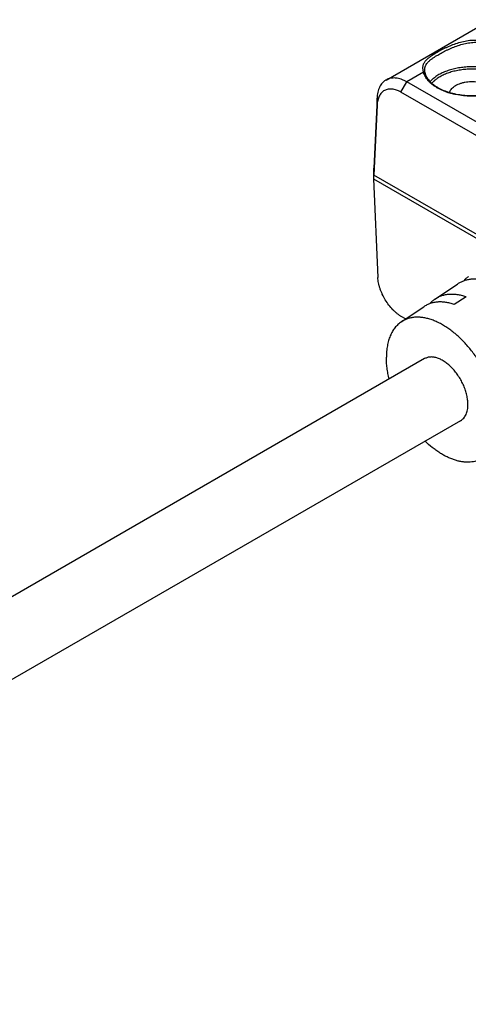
# Model space of a CAD drawing. Header units: inches. Extents: x 0 to 34, y 0 to 22.
# Tile 6 of 27: x 6.1 to 6.8, y 18.1 to 19.6. Entities that reach past the tile are written whole.
import ezdxf

# ---------------------------------------------------------------- set-up
doc = ezdxf.new("R2010")
doc.units = ezdxf.units.IN
doc.header["$LTSCALE"] = 1.87
doc.header["$MEASUREMENT"] = 0
doc.layers.get('0').update_dxf_attribs({"linetype": 'CONTINUOUS'})

msp = doc.modelspace()

# ---------------------------------------------------------------- linework, layer by layer
at = {"color": 7, "linetype": 'CONTINUOUS'}
for p, q in [((6.667, 19.5388), (6.8247, 19.6299)), ((6.7237, 19.5505), (6.6985, 19.5359)), ((6.6894, 19.5205), (6.6985, 19.5359)), ((7.2552, 19.2145), (6.6985, 19.5359)), ((7.2461, 19.1991), (6.6894, 19.5205)), ((6.7838, 19.5155), (6.7836, 19.5155)), ((6.6534, 19.5112), (6.6487, 19.4057)), ((6.6534, 19.5007), (6.6487, 19.3952)), ((6.6534, 19.5007), (6.6534, 19.5112)), ((6.6487, 19.4004), (6.6479, 19.4)), ((6.6479, 19.4), (6.6479, 19.3895)), ((6.6487, 19.3952), (6.6487, 19.4057)), ((6.8482, 19.28), (6.6487, 19.3952)), ((6.6479, 19.3895), (6.6547, 19.2404)), ((6.6479, 19.3895), (6.8433, 19.2767)), ((6.7408, 19.2077), (6.7747, 19.2305)), ((6.7877, 19.2112), (6.77, 19.1998)), ((6.69, 19.1734), (6.7239, 19.1963)), ((6.6965, 19.1778), (6.6907, 19.1811)), ((6.7253, 19.1179), (1.9493, 16.3603)), ((6.7794, 19.0241), (2.0236, 16.2782))]:
    msp.add_line(p, q, dxfattribs=at)
msp.add_lwpolyline([(6.7262, 19.5491), (6.7258, 19.5504), (6.7256, 19.5521), (6.7254, 19.5537), (6.7254, 19.554)], dxfattribs=at)
for points, knots in [([(6.7391, 19.5779), (6.7402, 19.5785), (6.7424, 19.5799), (6.7458, 19.5818), (6.7494, 19.5838), (6.7533, 19.5858), (6.7573, 19.5877), (6.7629, 19.5902), (6.7701, 19.5932), (6.7792, 19.5961), (6.7885, 19.5983), (6.7981, 19.5994), (6.8045, 19.5992), (6.8077, 19.5989)], [0, 0, 0, 0, 0.051244, 0.10545, 0.162325, 0.221522, 0.282648, 0.345323, 0.473929, 0.605038, 0.737028, 0.868865, 1, 1, 1, 1]), ([(6.7419, 19.5747), (6.743, 19.5753), (6.7451, 19.5766), (6.7483, 19.5785), (6.7518, 19.5804), (6.7554, 19.5823), (6.7592, 19.5842), (6.7645, 19.5866), (6.7714, 19.5895), (6.7801, 19.5924), (6.789, 19.5946), (6.7981, 19.5958), (6.8043, 19.5958), (6.8073, 19.5955)], [0, 0, 0, 0, 0.051368, 0.105596, 0.162407, 0.221482, 0.282453, 0.344967, 0.473314, 0.604318, 0.736392, 0.868485, 1, 1, 1, 1]), ([(6.8077, 19.5989), (6.8101, 19.5987), (6.8148, 19.5982), (6.8217, 19.5969), (6.8284, 19.5953), (6.8348, 19.5933), (6.8408, 19.5909), (6.8464, 19.5883), (6.8515, 19.5853), (6.8561, 19.582), (6.8601, 19.5785), (6.8635, 19.5748), (6.8662, 19.5708), (6.868, 19.5674), (6.869, 19.5647), (6.8696, 19.5626), (6.87, 19.5605), (6.8702, 19.5584), (6.8702, 19.5563), (6.8701, 19.5542), (6.8698, 19.5521), (6.8693, 19.55), (6.8686, 19.5479), (6.8674, 19.5451), (6.8655, 19.5417), (6.8626, 19.5379), (6.859, 19.5342), (6.8548, 19.5308), (6.8501, 19.5276), (6.8448, 19.5247), (6.8391, 19.5221), (6.833, 19.5198), (6.8265, 19.518), (6.8197, 19.5164), (6.8127, 19.5153), (6.8055, 19.5146), (6.7983, 19.5143), (6.791, 19.5144), (6.7862, 19.5148), (6.7838, 19.515)], [0, 0, 0, 0, 0.038332, 0.076037, 0.112885, 0.148665, 0.183189, 0.216301, 0.247882, 0.277861, 0.306221, 0.333011, 0.358356, 0.382464, 0.394153, 0.405649, 0.417001, 0.428261, 0.439482, 0.450719, 0.462027, 0.473457, 0.48506, 0.496882, 0.521327, 0.547079, 0.57432, 0.603153, 0.633607, 0.665647, 0.699188, 0.734098, 0.770212, 0.807334, 0.845248, 0.883719, 0.922503, 0.961347, 1, 1, 1, 1]), ([(6.7237, 19.5505), (6.7235, 19.5512), (6.7232, 19.5526), (6.7228, 19.5547), (6.7226, 19.5567), (6.7227, 19.5586), (6.7229, 19.5604), (6.7234, 19.5622), (6.7241, 19.5639), (6.7253, 19.5661), (6.7269, 19.5682), (6.7289, 19.5702), (6.7305, 19.5717), (6.7324, 19.5732), (6.7345, 19.5748), (6.7367, 19.5763), (6.7383, 19.5774), (6.7391, 19.5779)], [0, 0, 0, 0, 0.065845, 0.127285, 0.18499, 0.239815, 0.292726, 0.34476, 0.39697, 0.450359, 0.564034, 0.62584, 0.691627, 0.761759, 0.836483, 0.915906, 1, 1, 1, 1]), ([(6.7254, 19.554), (6.7254, 19.5545), (6.7254, 19.5555), (6.7256, 19.557), (6.7259, 19.5584), (6.7264, 19.5598), (6.727, 19.5611), (6.7279, 19.5629), (6.7292, 19.5645), (6.7307, 19.5661), (6.7319, 19.5674), (6.7333, 19.5686), (6.7348, 19.5698), (6.7364, 19.571), (6.7388, 19.5727), (6.7406, 19.5739), (6.7419, 19.5747)], [0, 0, 0, 0, 0.055265, 0.108666, 0.160926, 0.212785, 0.264963, 0.318135, 0.429729, 0.489213, 0.551645, 0.617324, 0.686473, 0.759257, 0.835767, 1, 1, 1, 1]), ([(6.8595, 19.5363), (6.8581, 19.5378), (6.8559, 19.54), (6.8525, 19.5427), (6.8488, 19.5454), (6.8436, 19.5484), (6.8368, 19.5515), (6.8294, 19.5541), (6.8214, 19.5562), (6.8131, 19.5577), (6.8046, 19.5585), (6.7959, 19.5588), (6.7872, 19.5584), (6.7787, 19.5575), (6.7704, 19.5559), (6.7626, 19.5538), (6.7552, 19.5511), (6.7485, 19.5479), (6.7444, 19.5454), (6.7424, 19.544)], [0, 0, 0, 0, 0.049211, 0.075175, 0.102049, 0.158465, 0.218287, 0.281155, 0.346586, 0.414003, 0.482762, 0.552174, 0.621533, 0.690131, 0.757287, 0.822364, 0.884798, 0.944122, 1, 1, 1, 1]), ([(6.7237, 19.5505), (6.724, 19.5505), (6.7244, 19.5505), (6.7249, 19.5503), (6.7253, 19.5501), (6.7256, 19.5499), (6.7259, 19.5497), (6.726, 19.5494), (6.7261, 19.5492), (6.7262, 19.5491)], [0, 0, 0, 0, 0.272685, 0.404013, 0.53091, 0.653249, 0.771481, 0.886571, 1, 1, 1, 1]), ([(6.7838, 19.515), (6.7801, 19.5154), (6.7746, 19.5162), (6.7674, 19.5178), (6.7622, 19.5192), (6.7573, 19.5209), (6.7525, 19.5227), (6.7481, 19.5248), (6.7439, 19.5271), (6.7401, 19.5295), (6.7366, 19.5321), (6.7334, 19.5349), (6.7306, 19.5378), (6.7283, 19.5408), (6.7263, 19.5439), (6.7248, 19.5471), (6.724, 19.5494), (6.7237, 19.5505)], [0, 0, 0, 0, 0.152342, 0.226755, 0.299615, 0.370675, 0.43971, 0.506529, 0.570975, 0.632938, 0.692352, 0.749214, 0.803583, 0.855592, 0.905452, 0.953464, 1, 1, 1, 1]), ([(6.7836, 19.5155), (6.78, 19.5159), (6.7747, 19.5167), (6.7678, 19.5182), (6.7628, 19.5196), (6.758, 19.5212), (6.7534, 19.523), (6.7491, 19.525), (6.7452, 19.5272), (6.7415, 19.5295), (6.7381, 19.532), (6.7352, 19.5347), (6.7325, 19.5374), (6.7303, 19.5402), (6.7285, 19.5431), (6.7271, 19.546), (6.7264, 19.548), (6.7262, 19.5491)], [0, 0, 0, 0, 0.154841, 0.230381, 0.304267, 0.37623, 0.446027, 0.513441, 0.578289, 0.640426, 0.699758, 0.756243, 0.809909, 0.860862, 0.909304, 0.955542, 1, 1, 1, 1]), ([(6.7424, 19.544), (6.7408, 19.5429), (6.7377, 19.5405), (6.7349, 19.5377), (6.7336, 19.5363)], [0, 0, 0, 0, 0.516381, 1, 1, 1, 1]), ([(6.857, 19.5339), (6.8557, 19.5354), (6.8527, 19.5382), (6.8476, 19.542), (6.8417, 19.5455), (6.8351, 19.5484), (6.8279, 19.5509), (6.8203, 19.5529), (6.8123, 19.5543), (6.804, 19.5551), (6.7957, 19.5553), (6.7874, 19.555), (6.7792, 19.554), (6.7712, 19.5525), (6.7637, 19.5505), (6.7566, 19.5479), (6.7502, 19.5448), (6.7462, 19.5424), (6.7444, 19.5411)], [0, 0, 0, 0, 0.049368, 0.102328, 0.15887, 0.218788, 0.281721, 0.347184, 0.414601, 0.483333, 0.552695, 0.621985, 0.690503, 0.757573, 0.822565, 0.884921, 0.944176, 1, 1, 1, 1]), ([(6.8677, 19.5544), (6.8677, 19.5537), (6.8676, 19.5523), (6.8672, 19.5502), (6.8667, 19.5481), (6.8657, 19.5453), (6.8639, 19.5418), (6.861, 19.5378), (6.8573, 19.534), (6.8529, 19.5304), (6.8478, 19.5271), (6.8421, 19.5241), (6.8359, 19.5215), (6.8292, 19.5192), (6.8221, 19.5174), (6.8147, 19.5161), (6.8071, 19.5152), (6.7994, 19.5148), (6.7916, 19.5148), (6.7864, 19.5152), (6.7838, 19.5155)], [0, 0, 0, 0, 0.020689, 0.041576, 0.062809, 0.084531, 0.12987, 0.178392, 0.230558, 0.286572, 0.346431, 0.40997, 0.476899, 0.546829, 0.619294, 0.693769, 0.769683, 0.846438, 0.923418, 1, 1, 1, 1]), ([(6.667, 19.5388), (6.6665, 19.5385), (6.6655, 19.5379), (6.6636, 19.5365), (6.6614, 19.5344), (6.6592, 19.5315), (6.6576, 19.5287), (6.6565, 19.5263), (6.6555, 19.5237), (6.6545, 19.5202), (6.6538, 19.5158), (6.6535, 19.5128), (6.6534, 19.5112)], [0, 0, 0, 0, 0.054482, 0.109244, 0.220393, 0.335191, 0.454973, 0.517107, 0.580862, 0.713479, 0.853199, 1, 1, 1, 1]), ([(6.6985, 19.5359), (6.6971, 19.5367), (6.695, 19.5378), (6.692, 19.5391), (6.6892, 19.5401), (6.6857, 19.5411), (6.6816, 19.5418), (6.6776, 19.5419), (6.6738, 19.5415), (6.6703, 19.5405), (6.668, 19.5394), (6.667, 19.5388)], [0, 0, 0, 0, 0.14752, 0.218464, 0.28753, 0.420141, 0.545854, 0.665387, 0.779856, 0.890799, 1, 1, 1, 1]), ([(6.7444, 19.5411), (6.7428, 19.54), (6.7399, 19.5378), (6.7373, 19.5352), (6.7361, 19.5339)], [0, 0, 0, 0, 0.51585, 1, 1, 1, 1]), ([(6.8306, 19.5197), (6.8304, 19.5202), (6.83, 19.5211), (6.8291, 19.523), (6.8274, 19.5252), (6.8249, 19.5276), (6.8218, 19.5298), (6.8182, 19.5317), (6.8142, 19.5333), (6.8099, 19.5346), (6.8052, 19.5355), (6.8004, 19.536), (6.7956, 19.5361), (6.7907, 19.5358), (6.786, 19.5352), (6.7815, 19.5341), (6.7772, 19.5327), (6.7734, 19.531), (6.771, 19.5296), (6.7699, 19.5288)], [0, 0, 0, 0, 0.021795, 0.044267, 0.091704, 0.143118, 0.198811, 0.258718, 0.322485, 0.389535, 0.459128, 0.53041, 0.602455, 0.674307, 0.745017, 0.813683, 0.879491, 0.941761, 1, 1, 1, 1]), ([(6.6894, 19.5205), (6.6883, 19.5211), (6.6861, 19.5222), (6.6828, 19.5236), (6.6794, 19.5246), (6.6762, 19.5251), (6.6731, 19.5252), (6.6701, 19.5249), (6.6673, 19.5242), (6.6646, 19.523), (6.6622, 19.5214), (6.6601, 19.5194), (6.6582, 19.5171), (6.6566, 19.5144), (6.6553, 19.5114), (6.6544, 19.508), (6.6537, 19.5045), (6.6535, 19.502), (6.6534, 19.5007)], [0, 0, 0, 0, 0.073486, 0.1433, 0.209545, 0.272425, 0.332281, 0.389655, 0.445268, 0.499972, 0.554685, 0.610323, 0.667727, 0.727602, 0.790485, 0.856724, 0.926526, 1, 1, 1, 1]), ([(6.7625, 19.5197), (6.7627, 19.5201), (6.763, 19.521), (6.7638, 19.5226), (6.7652, 19.5247), (6.7674, 19.5269), (6.769, 19.5282), (6.7699, 19.5288)], [0, 0, 0, 0, 0.111284, 0.225612, 0.465392, 0.722956, 1, 1, 1, 1]), ([(6.6907, 19.1811), (6.6895, 19.1818), (6.6872, 19.1833), (6.6839, 19.1858), (6.6805, 19.1886), (6.6762, 19.1928), (6.6711, 19.1987), (6.6658, 19.2066), (6.662, 19.2136), (6.6595, 19.2193), (6.6579, 19.2237), (6.6566, 19.228), (6.6556, 19.2322), (6.655, 19.2363), (6.6547, 19.2391), (6.6547, 19.2404)], [0, 0, 0, 0, 0.055833, 0.114207, 0.174847, 0.237439, 0.367042, 0.500027, 0.63302, 0.698473, 0.762663, 0.825226, 0.885832, 0.944179, 1, 1, 1, 1]), ([(6.9288, 19.0916), (6.9284, 19.0942), (6.9275, 19.0994), (6.9256, 19.1072), (6.9234, 19.1152), (6.9199, 19.1259), (6.9146, 19.1391), (6.9068, 19.1546), (6.8979, 19.1695), (6.8879, 19.1836), (6.8787, 19.1944), (6.871, 19.2023), (6.8651, 19.2079), (6.8591, 19.213), (6.853, 19.2178), (6.8469, 19.222), (6.8407, 19.2259), (6.8346, 19.2292), (6.8284, 19.232), (6.8224, 19.2343), (6.8164, 19.236), (6.8105, 19.2373), (6.8047, 19.238), (6.7991, 19.2381), (6.7938, 19.2377), (6.7886, 19.2367), (6.7837, 19.2352), (6.779, 19.2332), (6.7761, 19.2314), (6.7747, 19.2305)], [0, 0, 0, 0, 0.033545, 0.067891, 0.102949, 0.138624, 0.211392, 0.285337, 0.359539, 0.433067, 0.505018, 0.540144, 0.574566, 0.608197, 0.640956, 0.672774, 0.703593, 0.733371, 0.762081, 0.789713, 0.81628, 0.841815, 0.866378, 0.890054, 0.912959, 0.935231, 0.957036, 0.97856, 1, 1, 1, 1]), ([(6.7916, 19.2419), (6.7902, 19.241), (6.7875, 19.2389), (6.785, 19.2364), (6.7838, 19.2351)], [0, 0, 0, 0, 0.496345, 1, 1, 1, 1]), ([(6.77, 19.1998), (6.7679, 19.2005), (6.7646, 19.2015), (6.7603, 19.2024), (6.7561, 19.2031), (6.751, 19.2036), (6.745, 19.2035), (6.7392, 19.2027), (6.7337, 19.2013), (6.7286, 19.1991), (6.7254, 19.1973), (6.7239, 19.1963)], [0, 0, 0, 0, 0.141871, 0.210477, 0.277581, 0.407488, 0.532271, 0.652782, 0.770074, 0.885369, 1, 1, 1, 1]), ([(6.7408, 19.2077), (6.7394, 19.2067), (6.7366, 19.2046), (6.7341, 19.2021), (6.7329, 19.2008)], [0, 0, 0, 0, 0.496109, 1, 1, 1, 1]), ([(6.7877, 19.2112), (6.7855, 19.2119), (6.7822, 19.2129), (6.7778, 19.2139), (6.7736, 19.2146), (6.7684, 19.2151), (6.7622, 19.215), (6.7564, 19.2142), (6.7508, 19.2128), (6.7456, 19.2106), (6.7424, 19.2087), (6.7408, 19.2077)], [0, 0, 0, 0, 0.141966, 0.210609, 0.277743, 0.407686, 0.532473, 0.652961, 0.770207, 0.885439, 1, 1, 1, 1]), ([(6.69, 19.1734), (6.6891, 19.1728), (6.6874, 19.1715), (6.6849, 19.1694), (6.6825, 19.167), (6.6796, 19.1636), (6.6763, 19.1587), (6.6731, 19.1522), (6.6706, 19.145), (6.6688, 19.1372), (6.6677, 19.1287), (6.6675, 19.1229), (6.6675, 19.12)], [0, 0, 0, 0, 0.053698, 0.107821, 0.162589, 0.218207, 0.332654, 0.452519, 0.578737, 0.71191, 0.852326, 1, 1, 1, 1]), ([(6.8372, 19.022), (6.8372, 19.0245), (6.837, 19.0295), (6.8363, 19.0372), (6.8351, 19.0451), (6.8335, 19.0532), (6.8314, 19.0613), (6.8288, 19.0695), (6.8259, 19.0777), (6.8213, 19.0886), (6.8147, 19.1019), (6.807, 19.1147), (6.8001, 19.1245), (6.7948, 19.1315), (6.7892, 19.1381), (6.7833, 19.1444), (6.7773, 19.1503), (6.7712, 19.1557), (6.765, 19.1607), (6.7587, 19.1651), (6.7523, 19.1691), (6.746, 19.1725), (6.7397, 19.1753), (6.7334, 19.1775), (6.7282, 19.1789), (6.7242, 19.1797), (6.7203, 19.1803), (6.7154, 19.1806), (6.7098, 19.1804), (6.7044, 19.1796), (6.6993, 19.1782), (6.6944, 19.1761), (6.6914, 19.1744), (6.69, 19.1734)], [0, 0, 0, 0, 0.030839, 0.062758, 0.095687, 0.129542, 0.164224, 0.199622, 0.235619, 0.272088, 0.345896, 0.419974, 0.456777, 0.493237, 0.529222, 0.564605, 0.599269, 0.633104, 0.666012, 0.697907, 0.72872, 0.7584, 0.786914, 0.814257, 0.840447, 0.853128, 0.865543, 0.889612, 0.912782, 0.935205, 0.95707, 0.978591, 1, 1, 1, 1]), ([(6.6717, 19.087), (6.671, 19.0898), (6.6698, 19.0954), (6.6685, 19.1038), (6.6677, 19.112), (6.6675, 19.1173), (6.6675, 19.12)], [0, 0, 0, 0, 0.261825, 0.516247, 0.76251, 1, 1, 1, 1]), ([(6.7906, 19.0489), (6.7906, 19.0511), (6.7903, 19.0558), (6.7891, 19.0628), (6.787, 19.07), (6.7843, 19.0773), (6.7808, 19.0844), (6.7767, 19.0912), (6.7722, 19.0975), (6.7672, 19.1034), (6.7618, 19.1085), (6.7572, 19.1122), (6.7533, 19.1146), (6.7505, 19.1162), (6.7477, 19.1176), (6.7449, 19.1187), (6.7422, 19.1195), (6.7395, 19.1201), (6.7369, 19.1204), (6.7343, 19.1204), (6.7319, 19.1202), (6.7296, 19.1197), (6.7273, 19.1189), (6.726, 19.1182), (6.7253, 19.1179)], [0, 0, 0, 0, 0.062371, 0.128697, 0.198277, 0.270241, 0.343606, 0.417325, 0.490337, 0.561612, 0.630198, 0.695275, 0.726305, 0.756242, 0.785048, 0.812707, 0.839228, 0.864647, 0.889029, 0.912474, 0.935115, 0.957116, 0.978672, 1, 1, 1, 1]), ([(6.7794, 19.0241), (6.7803, 19.0246), (6.782, 19.0258), (6.7843, 19.028), (6.7862, 19.0307), (6.7878, 19.0337), (6.7891, 19.037), (6.79, 19.0407), (6.7905, 19.0447), (6.7906, 19.0475), (6.7906, 19.0489)], [0, 0, 0, 0, 0.108013, 0.218062, 0.332, 0.451358, 0.577277, 0.7105, 0.851394, 1, 1, 1, 1]), ([(6.8099, 18.9658), (6.8085, 18.9651), (6.8057, 18.9639), (6.8011, 18.9626), (6.7964, 18.9617), (6.7915, 18.9614), (6.7864, 18.9615), (6.7811, 18.9621), (6.7758, 18.9632), (6.7703, 18.9648), (6.7647, 18.9668), (6.7591, 18.9693), (6.7535, 18.9723), (6.7479, 18.9756), (6.7423, 18.9794), (6.7348, 18.9851), (6.7294, 18.9898), (6.7259, 18.9932)], [0, 0, 0, 0, 0.049358, 0.099397, 0.150508, 0.20304, 0.257293, 0.313507, 0.371868, 0.432506, 0.495499, 0.560876, 0.628624, 0.698693, 0.770997, 0.845422, 1, 1, 1, 1])]:
    msp.add_open_spline(points, degree=3, knots=knots, dxfattribs=at)

doc.saveas('drawing.dxf')
